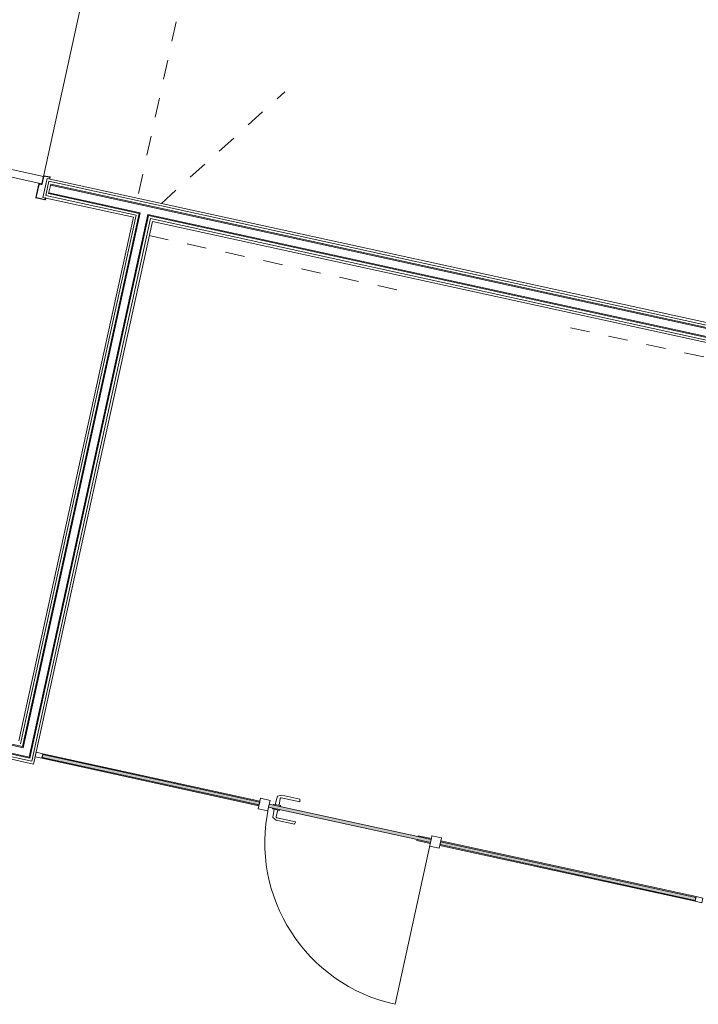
# Model space of a CAD drawing. Header units: metres. Extents: x 233012 to 233264, y 553571 to 554014.
# Tile 184 of 256: x 233193.35 to 233196.83, y 553819.26 to 553824.31. Entities that reach past the tile are written whole.
import ezdxf

# ---------------------------------------------------------------- set-up
doc = ezdxf.new("R2010")
doc.units = ezdxf.units.M
doc.linetypes.add('Hidden 2x', pattern=[0.0036, 0.0024, -0.0012])
doc.linetypes.add('NLCS-HIDDEN', pattern=[4, 2, -2])
for name, color, linetype, lineweight in [('A-N---NPP', 251, 'NLCS-HIDDEN', 9), ('A-NL20_wanden', 252, 'Continuous', 5), ('A-NL22_binnenwanden', 252, 'Continuous', 5), ('A-NL30_deursparing', 252, 'Continuous', 5), ('A-NL30_stijlen_dorpels-pui', 252, 'Continuous', 5), ('A-NL38_vlakvullingen-pui', 252, 'Continuous', 5)]:
    doc.layers.add(name, color=color, linetype=linetype, lineweight=lineweight)

# ---------------------------------------------------------------- blocks, each defined once
blk = doc.blocks.new('NLRS_32_DO_WB_staal KMS1_krepel_mie - merk S_01 d100 _gen_bxh930x2315-V566-01_Situatie')
at = {"layer": 'A-NL30_deursparing'}
for p, q in [((-0.4824, 0.05), (-0.4824, 0.058)), ((-0.4824, 0.05), (-0.4824, 0.058)), ((-0.4804, 0.06), (-0.4344, 0.06)), ((-0.4804, 0.06), (-0.4344, 0.06)), ((-0.4804, 0.056), (-0.4804, 0.05)), ((-0.4804, 0.056), (-0.4804, 0.05)), ((-0.4364, 0.058), (-0.4784, 0.058)), ((-0.4364, 0.058), (-0.4784, 0.058)), ((-0.4344, -0.011), (-0.4344, 0.056)), ((-0.4344, -0.011), (-0.4344, 0.056)), ((-0.4324, 0.058), (-0.4324, -0.013)), ((0.4676, -0.013), (0.4676, 0.058)), ((0.4696, 0.06), (0.5156, 0.06)), ((0.4696, 0.06), (0.5156, 0.06)), ((0.4696, 0.056), (0.4696, -0.011)), ((0.4696, 0.056), (0.4696, -0.011)), ((0.5136, 0.058), (0.4716, 0.058)), ((0.5136, 0.058), (0.4716, 0.058)), ((0.5156, 0.05), (0.5156, 0.056)), ((0.5156, 0.05), (0.5156, 0.056)), ((0.5176, 0.058), (0.5176, 0.05)), ((0.5176, 0.058), (0.5176, 0.05)), ((-0.4804, 0.05), (-0.4824, 0.05)), ((0.5176, 0.05), (0.5156, 0.05)), ((-0.4824, -0.058), (-0.4824, -0.05)), ((-0.4824, -0.058), (-0.4824, -0.05)), ((-0.4824, -0.05), (-0.4804, -0.05)), ((-0.4804, -0.05), (-0.4804, -0.056)), ((-0.4804, -0.05), (-0.4804, -0.056)), ((-0.4494, -0.056), (-0.4494, -0.017)), ((-0.4494, -0.056), (-0.4494, -0.017)), ((0.4826, -0.017), (-0.4474, -0.017)), ((-0.4474, -0.017), (-0.4474, -0.055)), ((-0.4474, -0.017), (-0.4474, -0.058)), ((-0.4454, -0.013), (-0.4364, -0.013)), ((-0.4454, -0.013), (-0.4364, -0.013)), ((-0.4344, -0.015), (-0.4454, -0.015)), ((-0.4344, -0.015), (-0.4454, -0.015)), ((0.4806, -0.015), (0.4696, -0.015)), ((0.4806, -0.015), (0.4696, -0.015)), ((0.4716, -0.013), (0.4806, -0.013)), ((0.4716, -0.013), (0.4806, -0.013)), ((0.4826, -0.055), (0.4826, -0.017)), ((0.4826, -0.058), (0.4826, -0.017)), ((0.4846, -0.017), (0.4846, -0.056)), ((0.4846, -0.017), (0.4846, -0.056)), ((0.5156, -0.056), (0.5156, -0.05)), ((0.5156, -0.05), (0.5176, -0.05)), ((0.5156, -0.056), (0.5156, -0.05)), ((0.5176, -0.05), (0.5176, -0.058)), ((0.5176, -0.05), (0.5176, -0.058)), ((-0.4494, -0.06), (-0.4804, -0.06)), ((-0.4494, -0.06), (-0.4804, -0.06)), ((-0.4784, -0.058), (-0.4514, -0.058)), ((-0.4784, -0.058), (-0.4514, -0.058)), ((-0.4474, -0.055), (-0.4474, -0.985)), ((-0.4474, -0.055), (0.4826, -0.055)), ((0.5156, -0.06), (0.4846, -0.06)), ((0.5156, -0.06), (0.4846, -0.06)), ((0.4866, -0.058), (0.5136, -0.058)), ((0.4866, -0.058), (0.5136, -0.058))]:
    blk.add_line(p, q, dxfattribs=at)
at = {"layer": 'A-NL30_deursparing', "flags": 128}
for points in [[(-0.4824, 0.058), (-0.4823, 0.0584), (-0.4822, 0.0589), (-0.482, 0.0592), (-0.4816, 0.0596), (-0.4813, 0.0598), (-0.4808, 0.0599), (-0.4804, 0.06)], [(-0.4784, 0.058), (-0.4788, 0.0579), (-0.4793, 0.0578), (-0.4796, 0.0576), (-0.48, 0.0572), (-0.4802, 0.0569), (-0.4803, 0.0564), (-0.4804, 0.056)], [(-0.4344, 0.056), (-0.4344, 0.0564), (-0.4346, 0.0569), (-0.4348, 0.0572), (-0.4352, 0.0576), (-0.4355, 0.0578), (-0.436, 0.0579), (-0.4364, 0.058)], [(-0.4344, 0.06), (-0.434, 0.0599), (-0.4335, 0.0598), (-0.4332, 0.0596), (-0.4328, 0.0592), (-0.4326, 0.0589), (-0.4324, 0.0584), (-0.4324, 0.058)], [(0.4676, 0.058), (0.4677, 0.0584), (0.4678, 0.0589), (0.468, 0.0592), (0.4684, 0.0596), (0.4687, 0.0598), (0.4692, 0.0599), (0.4696, 0.06)], [(0.4716, 0.058), (0.4712, 0.0579), (0.4707, 0.0578), (0.4704, 0.0576), (0.47, 0.0572), (0.4698, 0.0569), (0.4697, 0.0564), (0.4696, 0.056)], [(0.5156, 0.056), (0.5156, 0.0564), (0.5154, 0.0569), (0.5152, 0.0572), (0.5148, 0.0576), (0.5145, 0.0578), (0.514, 0.0579), (0.5136, 0.058)], [(0.5156, 0.06), (0.516, 0.0599), (0.5165, 0.0598), (0.5168, 0.0596), (0.5172, 0.0592), (0.5174, 0.0589), (0.5176, 0.0584), (0.5176, 0.058)], [(-0.4494, -0.017), (-0.4493, -0.0161), (-0.449, -0.0153), (-0.4485, -0.0145), (-0.4479, -0.0139), (-0.4471, -0.0134), (-0.4463, -0.0131), (-0.4454, -0.013)], [(-0.4454, -0.015), (-0.4458, -0.0151), (-0.4463, -0.0152), (-0.4466, -0.0154), (-0.447, -0.0158), (-0.4472, -0.0161), (-0.4473, -0.0166), (-0.4474, -0.017)], [(-0.4364, -0.013), (-0.436, -0.0129), (-0.4355, -0.0128), (-0.4352, -0.0126), (-0.4348, -0.0122), (-0.4346, -0.0119), (-0.4344, -0.0114), (-0.4344, -0.011)], [(-0.4324, -0.013), (-0.4324, -0.0134), (-0.4326, -0.0139), (-0.4328, -0.0142), (-0.4332, -0.0146), (-0.4335, -0.0148), (-0.434, -0.0149), (-0.4344, -0.015)], [(0.4696, -0.015), (0.4692, -0.0149), (0.4687, -0.0148), (0.4684, -0.0146), (0.468, -0.0142), (0.4678, -0.0139), (0.4677, -0.0134), (0.4676, -0.013)], [(0.4696, -0.011), (0.4697, -0.0114), (0.4698, -0.0119), (0.47, -0.0122), (0.4704, -0.0126), (0.4707, -0.0128), (0.4712, -0.0129), (0.4716, -0.013)], [(0.4806, -0.013), (0.4815, -0.0131), (0.4823, -0.0134), (0.4831, -0.0139), (0.4837, -0.0145), (0.4842, -0.0153), (0.4845, -0.0161), (0.4846, -0.017)], [(0.4826, -0.017), (0.4826, -0.0166), (0.4824, -0.0161), (0.4822, -0.0158), (0.4818, -0.0154), (0.4815, -0.0152), (0.481, -0.0151), (0.4806, -0.015)], [(-0.4804, -0.06), (-0.4808, -0.06), (-0.4813, -0.0598), (-0.4816, -0.0596), (-0.482, -0.0592), (-0.4822, -0.0589), (-0.4823, -0.0584), (-0.4824, -0.058)], [(-0.4804, -0.056), (-0.4803, -0.0564), (-0.4802, -0.0569), (-0.48, -0.0572), (-0.4796, -0.0576), (-0.4793, -0.0578), (-0.4788, -0.0579), (-0.4784, -0.058)], [(-0.4494, -0.056), (-0.4494, -0.0564), (-0.4496, -0.0569), (-0.4498, -0.0572), (-0.4502, -0.0576), (-0.4505, -0.0578), (-0.451, -0.0579), (-0.4514, -0.058)], [(-0.4474, -0.058), (-0.4474, -0.0585), (-0.4476, -0.0589), (-0.4478, -0.0593), (-0.4481, -0.0596), (-0.4485, -0.0598), (-0.4489, -0.06), (-0.4494, -0.06)], [(0.4846, -0.06), (0.4842, -0.06), (0.4837, -0.0598), (0.4834, -0.0596), (0.483, -0.0593), (0.4828, -0.0589), (0.4827, -0.0585), (0.4826, -0.058)], [(0.4866, -0.058), (0.4862, -0.0579), (0.4857, -0.0578), (0.4854, -0.0576), (0.485, -0.0572), (0.4848, -0.0569), (0.4847, -0.0564), (0.4846, -0.056)], [(0.5136, -0.058), (0.514, -0.0579), (0.5145, -0.0578), (0.5148, -0.0576), (0.5152, -0.0572), (0.5154, -0.0569), (0.5156, -0.0564), (0.5156, -0.056)], [(0.5176, -0.058), (0.5176, -0.0584), (0.5174, -0.0589), (0.5172, -0.0592), (0.5168, -0.0596), (0.5165, -0.0598), (0.516, -0.06), (0.5156, -0.06)]]:
    blk.add_lwpolyline(points, dxfattribs=at)
at = {"layer": 'A-NL30_deursparing'}
blk.add_arc((-0.4474, -0.055), 0.93, 270, 360, dxfattribs=at)
for centre, major_axis, start_param, end_param in [((-0.4804, 0.058), (0.0019, 0.00063), 1.249046, 2.819842), ((-0.4784, 0.056), (-0.00046, 0.00195), 6.051362, 7.622158), ((-0.4364, 0.056), (0.00029, 0.00198), 5.119116, 6.428113), ((-0.4344, 0.058), (0.0019, 0.00063), 5.961435, 7.532232), ((0.4696, 0.058), (0.00073, 0.00186), 0.370974, 1.94177), ((0.4716, 0.056), (-0.00176, 0.00094), 5.203786, 6.512783), ((0.5136, 0.056), (-0.0017, 0.00105), 3.695166, 5.265962), ((0.5156, 0.058), (0.00116, 0.00163), 5.330419, 6.901215), ((-0.4454, -0.017), (-0.00302, 0.00262), 5.426839, 6.997635), ((-0.4454, -0.017), (0.00077, 0.00185), 0.392699, 1.963495), ((-0.4364, -0.011), (0.00178, 0.00092), 4.237115, 5.807912), ((-0.4344, -0.013), (0.00189, 0.00065), 4.381868, 5.952664), ((0.4696, -0.013), (0.00178, 0.00092), 2.666319, 4.237115), ((0.4716, -0.011), (-0.00191, 0.00058), 0.294001, 1.864798), ((0.4806, -0.017), (-0.00179, 0.00358), 4.248741, 5.819537), ((0.4806, -0.017), (0.00191, 0.00058), 5.989184, 7.55998), ((-0.4804, -0.058), (0.00191, 0.00058), 2.847591, 4.418388), ((-0.4784, -0.056), (0.00012, 0.002), 1.632974, 3.20377), ((-0.4514, -0.056), (0.00175, 0.00097), 4.206291, 5.777087), ((-0.4494, -0.058), (0.00194, 0.00046), 4.480565, 6.051362), ((0.4846, -0.058), (0.00178, 0.00089), 2.677945, 4.248742), ((0.4866, -0.056), (0.00178, 0.00091), 2.670593, 4.241389), ((0.5136, -0.056), (-0.00067, 0.00188), 2.798727, 4.369524), ((0.5156, -0.058), (0.00077, 0.00185), 3.534292, 5.105088)]:
    blk.add_ellipse(centre, major_axis=major_axis, ratio=1, start_param=start_param, end_param=end_param, dxfattribs=at)
blk = doc.blocks.new('System Panel - NLRS_22_CWP_beglazing d 15_gen_mie-5565205-01_Situatie')
at = {"layer": 'A-NL38_vlakvullingen-pui'}
h = blk.add_hatch(color=256, dxfattribs=at)
h.paths.add_polyline_path([(1.715, -0.0075), (1.715, 0.0075), (0.375, 0.0075), (0.375, -0.0075)])
h.paths.add_polyline_path([(-0.575, 0.0075), (-1.715, 0.0075), (-1.715, -0.0075), (-0.575, -0.0075)])
for p, q in [((-0.575, 0.0075), (-1.715, 0.0075)), ((-1.715, 0.0075), (-1.715, -0.0075)), ((-0.575, -0.0075), (-0.575, 0.0075)), ((1.715, 0.0075), (0.375, 0.0075)), ((0.375, 0.0075), (0.375, -0.0075)), ((1.715, -0.0075), (1.715, 0.0075)), ((-1.715, -0.0075), (-0.575, -0.0075)), ((0.375, -0.0075), (1.715, -0.0075))]:
    blk.add_line(p, q, dxfattribs=at)
blk = doc.blocks.new('Rectangular Mullion - NLRS_22_CWM_aluminium profiel glazen binnenwand 35x24_gen_mie-4904334-01_Situatie')
at = {"layer": 'A-NL30_stijlen_dorpels-pui'}
blk.add_hatch(color=256, dxfattribs=at).paths.add_polyline_path([(233194.5808, 553820.2809), (233194.5818, 553820.2853), (233193.4672, 553820.5246)])
for p, q in [((233194.586, 553820.3043), (233193.4723, 553820.548)), ((233194.5808, 553820.2809), (233193.4672, 553820.5246))]:
    blk.add_line(p, q, dxfattribs=at)
blk = doc.blocks.new('Rectangular Mullion - NLRS_22_CWM_aluminium profiel glazen binnenwand 35x24_gen_mie-4903946-01_Situatie')
at = {"layer": 'A-NL30_stijlen_dorpels-pui'}
for p, q in [((-0.035, 0.012), (0, 0.012)), ((-0.035, -0.012), (-0.035, 0.012)), ((0, 0.012), (0, -0.012)), ((0, -0.012), (-0.035, -0.012))]:
    blk.add_line(p, q, dxfattribs=at)
blk = doc.blocks.new('Rectangular Mullion - NLRS_22_CWM_aluminium profiel glazen binnenwand 35x24_gen_mie-4904367-01_Situatie')
at = {"layer": 'A-NL30_stijlen_dorpels-pui'}
blk.add_hatch(color=256, dxfattribs=at).paths.add_polyline_path([(233196.8179, 553819.7914), (233196.8189, 553819.7958), (233195.5089, 553820.0778)])
for p, q in [((233196.823, 553819.8148), (233195.514, 553820.1013)), ((233196.8179, 553819.7914), (233195.5089, 553820.0778))]:
    blk.add_line(p, q, dxfattribs=at)
blk = doc.blocks.new('Rectangular Mullion - NLRS_22_CWM_aluminium profiel glazen binnenwand 50x55_gen_mie-4903941-01_Situatie')
at = {"layer": 'A-NL30_stijlen_dorpels-pui'}
for p, q in [((-0.025, 0.0275), (0.025, 0.0275)), ((-0.025, 0.0125), (-0.025, 0.0275)), ((0.025, 0.0275), (0.025, -0.0275)), ((-0.025, -0.0275), (-0.025, -0.0125)), ((0.025, -0.0275), (-0.025, -0.0275))]:
    blk.add_line(p, q, dxfattribs=at)
blk = doc.blocks.new('NLRS_32_DO_glazen deur_gen_mie - enkele deur_gen-4903948-01_Situatie')
at = {"layer": 'A-NL30_deursparing'}
blk.add_hatch(color=256, dxfattribs=at).paths.add_polyline_path([(-0.425, 0.0075), (-0.425, -0.0075), (0.425, -0.0075), (0.425, 0.0075), (-0.355, 0.0075)])
for p, q in [((-0.425, 0.0075), (-0.425, 0.8575)), ((0.274, 0.0525), (0.277, 0.0655)), ((0.3717, 0.0525), (0.274, 0.0525)), ((0.277, 0.0655), (0.3723, 0.0655)), ((0.3717, 0.0525), (0.3737, 0.0521)), ((0.3723, 0.0655), (0.3928, 0.0559)), ((0.3928, 0.0559), (0.395, 0.0125)), ((-0.355, 0.0125), (-0.425, 0.0125)), ((-0.425, 0.0125), (-0.425, 0.0075)), ((-0.425, 0.0075), (-0.355, 0.0075)), ((-0.425, 0.0075), (-0.425, -0.0075)), ((-0.355, 0.0075), (-0.355, 0.0125)), ((0.425, 0.0075), (-0.355, 0.0075)), ((0.4035, 0.0125), (0.3665, 0.0125)), ((0.3665, 0.0125), (0.3665, 0.0075)), ((0.375, 0.0125), (0.3767, 0.0472)), ((0.4035, 0.0075), (0.4035, 0.0125)), ((0.425, -0.0075), (0.425, 0.0075)), ((-0.425, -0.0075), (-0.425, -0.0125)), ((-0.355, -0.0075), (-0.425, -0.0075)), ((-0.425, -0.0125), (-0.355, -0.0125)), ((-0.355, -0.0125), (-0.355, -0.0075)), ((-0.355, -0.0075), (0.425, -0.0075)), ((0.3665, -0.0075), (0.3665, -0.0125)), ((0.3665, -0.0125), (0.4035, -0.0125)), ((0.3767, -0.0472), (0.375, -0.0125)), ((0.395, -0.0125), (0.3928, -0.0559)), ((0.4035, -0.0125), (0.4035, -0.0075)), ((0.277, -0.0655), (0.274, -0.0525)), ((0.274, -0.0525), (0.3717, -0.0525)), ((0.3723, -0.0655), (0.277, -0.0655)), ((0.3737, -0.0521), (0.3717, -0.0525)), ((0.3928, -0.0559), (0.3723, -0.0655))]:
    blk.add_line(p, q, dxfattribs=at)
at = {"layer": 'A-NL30_deursparing', "flags": 128}
for points in [[(0.3767, 0.0472), (0.3764, 0.0492), (0.3754, 0.0509), (0.3737, 0.0521), (0.3717, 0.0525)], [(0.3754, 0.0509), (0.3764, 0.0492), (0.3767, 0.0472)], [(0.3717, -0.0525), (0.3737, -0.0521), (0.3754, -0.0509), (0.3764, -0.0492), (0.3767, -0.0472)], [(0.3767, -0.0472), (0.3764, -0.0492), (0.3754, -0.0509)]]:
    blk.add_lwpolyline(points, dxfattribs=at)
at = {"layer": 'A-NL30_deursparing'}
blk.add_arc((-0.425, 0.0075), 0.85, 0, 90, dxfattribs=at)
blk = doc.blocks.new('Rectangular Mullion - NLRS_22_CWM_aluminium profiel glazen binnenwand 50x55_gen_mie-V580-01_Situatie')
at = {"layer": 'A-NL30_stijlen_dorpels-pui'}
for p, q in [((-0.025, 0.0275), (0.025, 0.0275)), ((-0.025, -0.0275), (-0.025, 0.0275)), ((0.025, 0.0275), (0.025, 0.0075)), ((0.025, -0.0275), (-0.025, -0.0275)), ((0.025, -0.0075), (0.025, -0.0275))]:
    blk.add_line(p, q, dxfattribs=at)
blk = doc.blocks.new('Rectangular Mullion - NLRS_22_CWM_aluminium profiel glazen binnenwand 35x24_gen_mie-4903955-01_Situatie')
at = {"layer": 'A-NL30_stijlen_dorpels-pui'}
for p, q in [((0, 0.012), (-0.035, 0.012)), ((-0.035, 0.012), (-0.035, -0.012)), ((0, -0.012), (0, 0.012)), ((-0.035, -0.012), (0, -0.012))]:
    blk.add_line(p, q, dxfattribs=at)

msp = doc.modelspace()

# ---------------------------------------------------------------- linework, layer by layer
at = {"layer": 'A-N---NPP', "linetype": 'Hidden 2x'}
for p, q in [((233195.3954, 553829.9677), (233193.9578, 553823.3981)), ((233194.0802, 553823.3714), (233194.7143, 553823.9437)), ((233194.0178, 553823.2059), (233195.2994, 553822.9254)), ((233196.1786, 553822.733), (233197.4372, 553822.4576))]:
    msp.add_line(p, q, dxfattribs=at)
at = {"layer": 'A-NL20_wanden'}
for p, q in [((233193.503, 553823.4849), (233193.487, 553823.4116)), ((233193.5126, 553823.47), (233193.5019, 553823.4211)), ((233198.737, 553822.3395), (233193.503, 553823.4849)), ((233193.5115, 553823.4651), (233198.7332, 553822.3224)), ((233198.7343, 553822.3273), (233193.5126, 553823.47)), ((233193.5019, 553823.4211), (233193.9662, 553823.3195)), ((233193.503, 553823.426), (233193.9721, 553823.3233)), ((233193.487, 553823.4116), (233193.9513, 553823.31)), ((233193.9662, 553823.3195), (233193.3676, 553820.5843)), ((233193.9721, 553823.3233), (233193.3715, 553820.5783)), ((233194.0112, 553823.3148), (233193.402, 553820.5307)), ((233194.0112, 553823.3148), (233198.7247, 553822.2834)), ((233193.9513, 553823.31), (233193.3581, 553820.5991)), ((233194.015, 553823.3088), (233193.4058, 553820.5247)), ((233194.0246, 553823.294), (233193.4153, 553820.5098)), ((233194.015, 553823.3088), (233197.5562, 553822.5339)), ((233194.0246, 553823.294), (233197.5536, 553822.5217)), ((233189.5078, 553821.3649), (233193.4153, 553820.5098)), ((233189.5227, 553821.3745), (233193.4058, 553820.5247)), ((233191.4861, 553820.9909), (233193.3715, 553820.5783)), ((233191.4871, 553820.9958), (233193.3676, 553820.5843)), ((233191.4775, 553820.9518), (233193.402, 553820.5307))]:
    msp.add_line(p, q, dxfattribs=at)
at = {"layer": 'A-NL22_binnenwanden'}
for p, q in [((233193.4935, 553823.4997), (233193.4721, 553823.4021)), ((233198.7397, 553822.3517), (233193.4935, 553823.4997)), ((233193.4721, 553823.4021), (233193.9364, 553823.3005)), ((233193.9364, 553823.3005), (233193.3486, 553820.614)), ((233193.4249, 553820.495), (233194.0341, 553823.2791)), ((233197.5509, 553822.5095), (233194.0341, 553823.2791)), ((233189.4929, 553821.3554), (233193.4249, 553820.495))]:
    msp.add_line(p, q, dxfattribs=at)

# ---------------------------------------------------------------- block references
at = {"layer": 'A-NL30_deursparing'}
for name, p, rotation in [('NLRS_32_DO_WB_staal KMS1_krepel_mie - merk S_01 d100 _gen_bxh930x2315-V566-01_Situatie', (233193.0262, 553823.5508), 167.6567290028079), ('NLRS_32_DO_glazen deur_gen_mie - enkele deur_gen-4903948-01_Situatie', (233195.0474, 553820.1911), 167.656729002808)]:
    msp.add_blockref(name, p, dxfattribs=dict(at, rotation=rotation))
at = {"layer": 'A-NL30_stijlen_dorpels-pui', "rotation": 167.656729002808}
msp.add_blockref('Rectangular Mullion - NLRS_22_CWM_aluminium profiel glazen binnenwand 35x24_gen_mie-4903955-01_Situatie', (233193.4356, 553820.5438), dxfattribs=at)
at = {"layer": 'A-NL30_stijlen_dorpels-pui'}
for name in ['Rectangular Mullion - NLRS_22_CWM_aluminium profiel glazen binnenwand 35x24_gen_mie-4904334-01_Situatie', 'Rectangular Mullion - NLRS_22_CWM_aluminium profiel glazen binnenwand 35x24_gen_mie-4904367-01_Situatie']:
    msp.add_blockref(name, (0, 0), dxfattribs=at)
at = {"layer": 'A-NL30_stijlen_dorpels-pui', "extrusion": (0, 0, -1), "rotation": 192.343270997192}
for name, p in [('Rectangular Mullion - NLRS_22_CWM_aluminium profiel glazen binnenwand 50x55_gen_mie-V580-01_Situatie', (-233194.6078, 553820.2873)), ('Rectangular Mullion - NLRS_22_CWM_aluminium profiel glazen binnenwand 50x55_gen_mie-4903941-01_Situatie', (-233195.487, 553820.0949)), ('Rectangular Mullion - NLRS_22_CWM_aluminium profiel glazen binnenwand 35x24_gen_mie-4903946-01_Situatie', (-233196.8547, 553819.7956))]:
    msp.add_blockref(name, p, dxfattribs=at)
at = {"layer": 'A-NL38_vlakvullingen-pui', "rotation": 347.656729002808}
msp.add_blockref('System Panel - NLRS_22_CWP_beglazing d 15_gen_mie-5565205-01_Situatie', (233195.1451, 553820.1697), dxfattribs=at)

doc.saveas('drawing.dxf')
